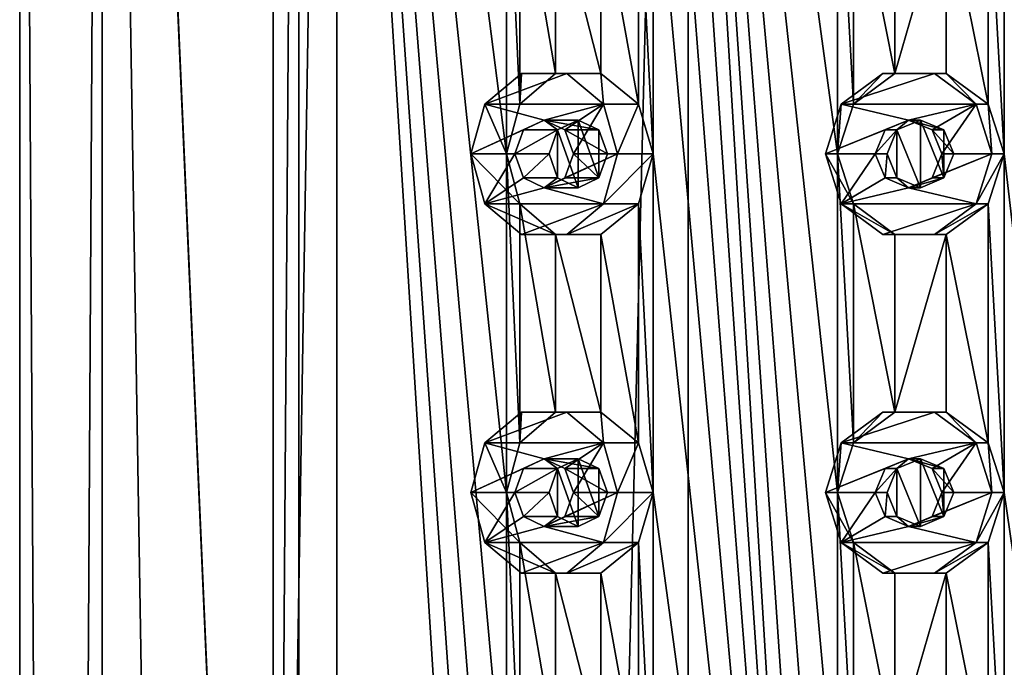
# Model space of a CAD drawing. Header units: millimetres. Extents: x -125 to 171, y -35 to 1363.
# Tile 249 of 256: x 32 to 47, y 897 to 907. Entities that reach past the tile are written whole.
import ezdxf

# ---------------------------------------------------------------- set-up
doc = ezdxf.new("R2010")
doc.units = ezdxf.units.MM
doc.header["$LTSCALE"] = 65.185185
for name, color, linetype in [('1788', 7, 'CONTINUOUS'), ('1792', 7, 'CONTINUOUS'), ('1794', 7, 'CONTINUOUS'), ('1875', 7, 'CONTINUOUS'), ('1876', 7, 'CONTINUOUS'), ('1877', 7, 'CONTINUOUS'), ('1878', 7, 'CONTINUOUS'), ('1879', 7, 'CONTINUOUS'), ('1880', 7, 'CONTINUOUS'), ('1881', 7, 'CONTINUOUS'), ('1882', 7, 'CONTINUOUS'), ('1883', 7, 'CONTINUOUS'), ('1884', 7, 'CONTINUOUS'), ('1895', 7, 'CONTINUOUS'), ('1896', 7, 'CONTINUOUS'), ('1897', 7, 'CONTINUOUS'), ('1898', 7, 'CONTINUOUS'), ('1899', 7, 'CONTINUOUS'), ('1900', 7, 'CONTINUOUS'), ('1901', 7, 'CONTINUOUS'), ('1902', 7, 'CONTINUOUS'), ('1903', 7, 'CONTINUOUS'), ('1904', 7, 'CONTINUOUS'), ('2157', 7, 'CONTINUOUS'), ('2158', 7, 'CONTINUOUS'), ('2167', 7, 'CONTINUOUS'), ('2168', 7, 'CONTINUOUS')]:
    doc.layers.add(name, color=color, linetype=linetype)

msp = doc.modelspace()

# ---------------------------------------------------------------- linework, layer by layer
at = {"layer": '1788', "linetype": 'CONTINUOUS'}
for points in [[(32.06, 721.3, 0), (33.278, 721.3, 6.123), (32.06, 932.7, 0), (32.06, 721.3, 0)], [(32.06, 932.7, 0), (33.278, 721.3, 6.123), (33.278, 932.7, 6.123), (32.06, 932.7, 0)], [(33.278, 721.3, -6.123), (32.06, 721.3, 0), (33.278, 932.7, -6.123), (33.278, 721.3, -6.123)], [(33.278, 932.7, -6.123), (32.06, 721.3, 0), (32.06, 932.7, 0), (33.278, 932.7, -6.123)], [(33.278, 721.3, 6.123), (36.746, 721.3, 11.314), (33.278, 932.7, 6.123), (33.278, 721.3, 6.123)], [(33.278, 932.7, 6.123), (36.746, 721.3, 11.314), (35.803, 875, 10.285), (33.278, 932.7, 6.123)], [(36.746, 721.3, -11.314), (33.278, 721.3, -6.123), (36.746, 932.7, -11.314), (36.746, 721.3, -11.314)], [(36.746, 932.7, -11.314), (33.278, 721.3, -6.123), (33.278, 932.7, -6.123), (36.746, 932.7, -11.314)], [(35.803, 929, 10.285), (33.278, 932.7, 6.123), (35.803, 875, 10.285), (35.803, 929, 10.285)], [(41.937, 721.3, -14.782), (36.746, 721.3, -11.314), (41.937, 932.7, -14.782), (41.937, 721.3, -14.782)], [(41.937, 932.7, -14.782), (36.746, 721.3, -11.314), (36.746, 932.7, -11.314), (41.937, 932.7, -14.782)], [(48.06, 721.3, -16), (41.937, 721.3, -14.782), (48.06, 932.7, -16), (48.06, 721.3, -16)], [(48.06, 932.7, -16), (41.937, 721.3, -14.782), (41.937, 932.7, -14.782), (48.06, 932.7, -16)]]:
    msp.add_3dface(points, dxfattribs=at)
at = {"layer": '1792', "linetype": 'CONTINUOUS'}
for points in [[(35.803, 929, 10.285), (35.803, 875, 10.285), (36.186, 929, 9.963), (35.803, 929, 10.285)], [(36.186, 929, 9.963), (35.803, 875, 10.285), (36.186, 875, 9.963), (36.186, 929, 9.963)]]:
    msp.add_3dface(points, dxfattribs=at)
at = {"layer": '1794', "linetype": 'CONTINUOUS'}
for points in [[(36.186, 929, 9.963), (36.186, 875, 9.963), (39.253, 880, 12.755), (36.186, 929, 9.963)], [(39.253, 910, 12.755), (36.186, 929, 9.963), (39.253, 905, 12.755), (39.253, 910, 12.755)], [(39.253, 905, 12.755), (36.186, 929, 9.963), (39.253, 900, 12.755), (39.253, 905, 12.755)], [(39.253, 900, 12.755), (36.186, 929, 9.963), (39.253, 895, 12.755), (39.253, 900, 12.755)], [(39.253, 895, 12.755), (36.186, 929, 9.963), (39.253, 890, 12.755), (39.253, 895, 12.755)], [(39.253, 890, 12.755), (36.186, 929, 9.963), (39.253, 885, 12.755), (39.253, 890, 12.755)], [(39.253, 885, 12.755), (36.186, 929, 9.963), (39.253, 880, 12.755), (39.253, 885, 12.755)], [(41.418, 925, 14.005), (41.418, 920, 14.005), (44.146, 880, 14.998), (41.418, 925, 14.005)], [(44.146, 910, 14.998), (41.418, 925, 14.005), (44.146, 905, 14.998), (44.146, 910, 14.998)], [(44.146, 905, 14.998), (41.418, 925, 14.005), (44.146, 900, 14.998), (44.146, 905, 14.998)], [(44.146, 900, 14.998), (41.418, 925, 14.005), (44.146, 895, 14.998), (44.146, 900, 14.998)], [(44.146, 895, 14.998), (41.418, 925, 14.005), (44.146, 890, 14.998), (44.146, 895, 14.998)], [(44.146, 890, 14.998), (41.418, 925, 14.005), (44.146, 885, 14.998), (44.146, 890, 14.998)], [(44.146, 885, 14.998), (41.418, 925, 14.005), (44.146, 880, 14.998), (44.146, 885, 14.998)], [(46.608, 925, 15.432), (46.608, 920, 15.432), (49.512, 880, 15.432), (46.608, 925, 15.432)], [(41.418, 920, 14.005), (41.418, 915, 14.005), (44.146, 880, 14.998), (41.418, 920, 14.005)], [(46.608, 920, 15.432), (46.608, 915, 15.432), (49.512, 880, 15.432), (46.608, 920, 15.432)], [(41.418, 915, 14.005), (41.418, 910, 14.005), (44.146, 880, 14.998), (41.418, 915, 14.005)], [(46.608, 915, 15.432), (46.608, 910, 15.432), (49.512, 880, 15.432), (46.608, 915, 15.432)], [(39.451, 909.265, 12.889), (39.253, 910, 12.755), (39.451, 905.735, 12.889), (39.451, 909.265, 12.889)], [(39.451, 905.735, 12.889), (39.253, 910, 12.755), (39.253, 905, 12.755), (39.451, 905.735, 12.889)], [(41.418, 910, 14.005), (41.202, 909.265, 13.9), (41.418, 905, 14.005), (41.418, 910, 14.005)], [(41.418, 910, 14.005), (41.418, 905, 14.005), (44.146, 880, 14.998), (41.418, 910, 14.005)], [(44.378, 909.265, 15.056), (44.146, 910, 14.998), (44.378, 905.735, 15.056), (44.378, 909.265, 15.056)], [(44.378, 905.735, 15.056), (44.146, 910, 14.998), (44.146, 905, 14.998), (44.378, 905.735, 15.056)], [(46.608, 910, 15.432), (46.37, 909.265, 15.408), (46.608, 905, 15.432), (46.608, 910, 15.432)], [(46.608, 910, 15.432), (46.608, 905, 15.432), (49.512, 880, 15.432), (46.608, 910, 15.432)], [(39.978, 908.811, 13.226), (39.451, 909.265, 12.889), (39.978, 906.189, 13.226), (39.978, 908.811, 13.226)], [(39.978, 906.189, 13.226), (39.451, 909.265, 12.889), (39.451, 905.735, 12.889), (39.978, 906.189, 13.226)], [(41.202, 909.265, 13.9), (40.647, 908.811, 13.612), (41.202, 905.735, 13.9), (41.202, 909.265, 13.9)], [(41.418, 905, 14.005), (41.202, 909.265, 13.9), (41.202, 905.735, 13.9), (41.418, 905, 14.005)], [(44.989, 908.811, 15.193), (44.378, 909.265, 15.056), (44.989, 906.189, 15.193), (44.989, 908.811, 15.193)], [(44.989, 906.189, 15.193), (44.378, 909.265, 15.056), (44.378, 905.735, 15.056), (44.989, 906.189, 15.193)], [(46.37, 909.265, 15.408), (45.749, 908.811, 15.327), (46.37, 905.735, 15.408), (46.37, 909.265, 15.408)], [(46.608, 905, 15.432), (46.37, 909.265, 15.408), (46.37, 905.735, 15.408), (46.608, 905, 15.432)], [(40.647, 908.811, 13.612), (39.978, 908.811, 13.226), (40.647, 906.189, 13.612), (40.647, 908.811, 13.612)], [(40.647, 906.189, 13.612), (39.978, 908.811, 13.226), (39.978, 906.189, 13.226), (40.647, 906.189, 13.612)], [(41.202, 905.735, 13.9), (40.647, 908.811, 13.612), (40.647, 906.189, 13.612), (41.202, 905.735, 13.9)], [(45.749, 908.811, 15.327), (44.989, 908.811, 15.193), (44.989, 906.189, 15.193), (45.749, 908.811, 15.327)], [(45.749, 906.189, 15.327), (45.749, 908.811, 15.327), (44.989, 906.189, 15.193), (45.749, 906.189, 15.327)], [(46.37, 905.735, 15.408), (45.749, 908.811, 15.327), (45.749, 906.189, 15.327), (46.37, 905.735, 15.408)], [(39.451, 904.265, 12.889), (39.253, 905, 12.755), (39.451, 900.735, 12.889), (39.451, 904.265, 12.889)], [(39.451, 900.735, 12.889), (39.253, 905, 12.755), (39.253, 900, 12.755), (39.451, 900.735, 12.889)], [(41.418, 905, 14.005), (41.202, 904.265, 13.9), (41.418, 900, 14.005), (41.418, 905, 14.005)], [(41.418, 905, 14.005), (41.418, 900, 14.005), (44.146, 880, 14.998), (41.418, 905, 14.005)], [(44.378, 904.265, 15.056), (44.146, 905, 14.998), (44.378, 900.735, 15.056), (44.378, 904.265, 15.056)], [(44.378, 900.735, 15.056), (44.146, 905, 14.998), (44.146, 900, 14.998), (44.378, 900.735, 15.056)], [(46.608, 905, 15.432), (46.37, 904.265, 15.408), (46.608, 900, 15.432), (46.608, 905, 15.432)], [(46.608, 905, 15.432), (46.608, 900, 15.432), (49.512, 880, 15.432), (46.608, 905, 15.432)], [(39.978, 903.811, 13.226), (39.451, 904.265, 12.889), (39.978, 901.189, 13.226), (39.978, 903.811, 13.226)], [(39.978, 901.189, 13.226), (39.451, 904.265, 12.889), (39.451, 900.735, 12.889), (39.978, 901.189, 13.226)], [(41.202, 904.265, 13.9), (40.647, 903.811, 13.612), (41.202, 900.735, 13.9), (41.202, 904.265, 13.9)], [(41.418, 900, 14.005), (41.202, 904.265, 13.9), (41.202, 900.735, 13.9), (41.418, 900, 14.005)], [(44.989, 903.811, 15.193), (44.378, 904.265, 15.056), (44.989, 901.189, 15.193), (44.989, 903.811, 15.193)], [(44.989, 901.189, 15.193), (44.378, 904.265, 15.056), (44.378, 900.735, 15.056), (44.989, 901.189, 15.193)], [(46.37, 904.265, 15.408), (45.749, 903.811, 15.327), (46.37, 900.735, 15.408), (46.37, 904.265, 15.408)], [(46.608, 900, 15.432), (46.37, 904.265, 15.408), (46.37, 900.735, 15.408), (46.608, 900, 15.432)], [(40.647, 903.811, 13.612), (39.978, 903.811, 13.226), (40.647, 901.189, 13.612), (40.647, 903.811, 13.612)], [(40.647, 901.189, 13.612), (39.978, 903.811, 13.226), (39.978, 901.189, 13.226), (40.647, 901.189, 13.612)], [(41.202, 900.735, 13.9), (40.647, 903.811, 13.612), (40.647, 901.189, 13.612), (41.202, 900.735, 13.9)], [(45.749, 903.811, 15.327), (44.989, 903.811, 15.193), (44.989, 901.189, 15.193), (45.749, 903.811, 15.327)], [(45.749, 901.189, 15.327), (45.749, 903.811, 15.327), (44.989, 901.189, 15.193), (45.749, 901.189, 15.327)], [(46.37, 900.735, 15.408), (45.749, 903.811, 15.327), (45.749, 901.189, 15.327), (46.37, 900.735, 15.408)], [(39.451, 899.265, 12.889), (39.253, 900, 12.755), (39.451, 895.735, 12.889), (39.451, 899.265, 12.889)], [(39.451, 895.735, 12.889), (39.253, 900, 12.755), (39.253, 895, 12.755), (39.451, 895.735, 12.889)], [(41.418, 900, 14.005), (41.202, 899.265, 13.9), (41.418, 895, 14.005), (41.418, 900, 14.005)], [(41.418, 900, 14.005), (41.418, 895, 14.005), (44.146, 880, 14.998), (41.418, 900, 14.005)], [(44.378, 899.265, 15.056), (44.146, 900, 14.998), (44.378, 895.735, 15.056), (44.378, 899.265, 15.056)], [(44.378, 895.735, 15.056), (44.146, 900, 14.998), (44.146, 895, 14.998), (44.378, 895.735, 15.056)], [(46.608, 900, 15.432), (46.37, 899.265, 15.408), (46.608, 895, 15.432), (46.608, 900, 15.432)], [(46.608, 900, 15.432), (46.608, 895, 15.432), (49.512, 880, 15.432), (46.608, 900, 15.432)], [(39.978, 898.811, 13.226), (39.451, 899.265, 12.889), (39.978, 896.189, 13.226), (39.978, 898.811, 13.226)], [(39.978, 896.189, 13.226), (39.451, 899.265, 12.889), (39.451, 895.735, 12.889), (39.978, 896.189, 13.226)], [(41.202, 899.265, 13.9), (40.647, 898.811, 13.612), (41.202, 895.735, 13.9), (41.202, 899.265, 13.9)], [(41.418, 895, 14.005), (41.202, 899.265, 13.9), (41.202, 895.735, 13.9), (41.418, 895, 14.005)], [(44.989, 898.811, 15.193), (44.378, 899.265, 15.056), (44.989, 896.189, 15.193), (44.989, 898.811, 15.193)], [(44.989, 896.189, 15.193), (44.378, 899.265, 15.056), (44.378, 895.735, 15.056), (44.989, 896.189, 15.193)], [(46.37, 899.265, 15.408), (45.749, 898.811, 15.327), (46.37, 895.735, 15.408), (46.37, 899.265, 15.408)], [(46.608, 895, 15.432), (46.37, 899.265, 15.408), (46.37, 895.735, 15.408), (46.608, 895, 15.432)], [(40.647, 898.811, 13.612), (39.978, 898.811, 13.226), (40.647, 896.189, 13.612), (40.647, 898.811, 13.612)], [(40.647, 896.189, 13.612), (39.978, 898.811, 13.226), (39.978, 896.189, 13.226), (40.647, 896.189, 13.612)], [(41.202, 895.735, 13.9), (40.647, 898.811, 13.612), (40.647, 896.189, 13.612), (41.202, 895.735, 13.9)], [(45.749, 898.811, 15.327), (44.989, 898.811, 15.193), (44.989, 896.189, 15.193), (45.749, 898.811, 15.327)], [(45.749, 896.189, 15.327), (45.749, 898.811, 15.327), (44.989, 896.189, 15.193), (45.749, 896.189, 15.327)], [(46.37, 895.735, 15.408), (45.749, 898.811, 15.327), (45.749, 896.189, 15.327), (46.37, 895.735, 15.408)]]:
    msp.add_3dface(points, dxfattribs=at)
at = {"layer": '1875', "linetype": 'CONTINUOUS'}
for points in [[(39.475, 906.189, 14.096), (38.934, 905.735, 13.784), (40.145, 906.189, 14.483), (39.475, 906.189, 14.096)], [(40.145, 906.189, 14.483), (38.934, 905.735, 13.784), (40.686, 905.735, 14.795), (40.145, 906.189, 14.483)], [(38.934, 905.735, 13.784), (38.727, 905, 13.664), (39.81, 905.5, 14.289), (38.934, 905.735, 13.784)], [(40.686, 905.735, 14.795), (38.934, 905.735, 13.784), (39.81, 905.5, 14.289), (40.686, 905.735, 14.795)], [(40.116, 905.354, 14.466), (40.686, 905.735, 14.795), (39.81, 905.5, 14.289), (40.116, 905.354, 14.466)], [(40.243, 905, 14.539), (40.686, 905.735, 14.795), (40.116, 905.354, 14.466), (40.243, 905, 14.539)], [(40.893, 905, 14.914), (40.686, 905.735, 14.795), (40.243, 905, 14.539), (40.893, 905, 14.914)], [(39.81, 905.5, 14.289), (38.727, 905, 13.664), (39.504, 905.354, 14.113), (39.81, 905.5, 14.289)], [(39.504, 905.354, 14.113), (38.727, 905, 13.664), (39.377, 905, 14.039), (39.504, 905.354, 14.113)], [(38.727, 905, 13.664), (38.934, 904.265, 13.784), (39.377, 905, 14.039), (38.727, 905, 13.664)], [(39.377, 905, 14.039), (38.934, 904.265, 13.784), (39.504, 904.646, 14.113), (39.377, 905, 14.039)], [(40.686, 904.265, 14.795), (40.893, 905, 14.914), (39.81, 904.5, 14.289), (40.686, 904.265, 14.795)], [(39.81, 904.5, 14.289), (40.893, 905, 14.914), (40.116, 904.646, 14.466), (39.81, 904.5, 14.289)], [(40.893, 905, 14.914), (40.243, 905, 14.539), (40.116, 904.646, 14.466), (40.893, 905, 14.914)], [(39.504, 904.646, 14.113), (38.934, 904.265, 13.784), (39.81, 904.5, 14.289), (39.504, 904.646, 14.113)], [(38.934, 904.265, 13.784), (40.686, 904.265, 14.795), (39.81, 904.5, 14.289), (38.934, 904.265, 13.784)], [(39.475, 903.811, 14.096), (40.686, 904.265, 14.795), (38.934, 904.265, 13.784), (39.475, 903.811, 14.096)], [(40.145, 903.811, 14.483), (40.686, 904.265, 14.795), (39.475, 903.811, 14.096), (40.145, 903.811, 14.483)]]:
    msp.add_3dface(points, dxfattribs=at)
at = {"layer": '1876', "linetype": 'CONTINUOUS'}
for points in [[(39.451, 905.735, 12.889), (38.934, 905.735, 13.784), (39.475, 906.189, 14.096), (39.451, 905.735, 12.889)], [(39.978, 906.189, 13.226), (39.451, 905.735, 12.889), (39.475, 906.189, 14.096), (39.978, 906.189, 13.226)], [(39.978, 906.189, 13.226), (39.475, 906.189, 14.096), (40.145, 906.189, 14.483), (39.978, 906.189, 13.226)], [(40.647, 906.189, 13.612), (39.978, 906.189, 13.226), (40.145, 906.189, 14.483), (40.647, 906.189, 13.612)], [(40.647, 906.189, 13.612), (40.145, 906.189, 14.483), (40.686, 905.735, 14.795), (40.647, 906.189, 13.612)], [(41.202, 905.735, 13.9), (40.647, 906.189, 13.612), (40.686, 905.735, 14.795), (41.202, 905.735, 13.9)], [(39.253, 905, 12.755), (38.727, 905, 13.664), (38.934, 905.735, 13.784), (39.253, 905, 12.755)], [(39.451, 905.735, 12.889), (39.253, 905, 12.755), (38.934, 905.735, 13.784), (39.451, 905.735, 12.889)], [(40.893, 905, 14.914), (41.202, 905.735, 13.9), (40.686, 905.735, 14.795), (40.893, 905, 14.914)], [(41.418, 905, 14.005), (41.202, 905.735, 13.9), (40.893, 905, 14.914), (41.418, 905, 14.005)]]:
    msp.add_3dface(points, dxfattribs=at)
at = {"layer": '1877', "linetype": 'CONTINUOUS'}
for points in [[(39.81, 905.5, 14.289), (39.504, 905.354, 14.113), (40.006, 905.354, 13.243), (39.81, 905.5, 14.289)], [(40.116, 905.354, 14.466), (39.81, 905.5, 14.289), (40.618, 905.354, 13.597), (40.116, 905.354, 14.466)], [(40.618, 905.354, 13.597), (39.81, 905.5, 14.289), (40.31, 905.5, 13.423), (40.618, 905.354, 13.597)], [(40.31, 905.5, 13.423), (39.81, 905.5, 14.289), (40.006, 905.354, 13.243), (40.31, 905.5, 13.423)], [(39.504, 905.354, 14.113), (39.377, 905, 14.039), (40.006, 905.354, 13.243), (39.504, 905.354, 14.113)], [(40.006, 905.354, 13.243), (39.377, 905, 14.039), (39.881, 905, 13.166), (40.006, 905.354, 13.243)], [(40.243, 905, 14.539), (40.116, 905.354, 14.466), (40.747, 905, 13.666), (40.243, 905, 14.539)], [(40.747, 905, 13.666), (40.116, 905.354, 14.466), (40.618, 905.354, 13.597), (40.747, 905, 13.666)]]:
    msp.add_3dface(points, dxfattribs=at)
at = {"layer": '1878', "linetype": 'CONTINUOUS'}
for points in [[(39.253, 905, 12.755), (39.451, 904.265, 12.889), (38.727, 905, 13.664), (39.253, 905, 12.755)], [(39.451, 904.265, 12.889), (38.934, 904.265, 13.784), (38.727, 905, 13.664), (39.451, 904.265, 12.889)], [(41.202, 904.265, 13.9), (41.418, 905, 14.005), (40.686, 904.265, 14.795), (41.202, 904.265, 13.9)], [(41.418, 905, 14.005), (40.893, 905, 14.914), (40.686, 904.265, 14.795), (41.418, 905, 14.005)], [(39.451, 904.265, 12.889), (39.978, 903.811, 13.226), (38.934, 904.265, 13.784), (39.451, 904.265, 12.889)], [(39.978, 903.811, 13.226), (39.475, 903.811, 14.096), (38.934, 904.265, 13.784), (39.978, 903.811, 13.226)], [(40.647, 903.811, 13.612), (41.202, 904.265, 13.9), (40.145, 903.811, 14.483), (40.647, 903.811, 13.612)], [(41.202, 904.265, 13.9), (40.686, 904.265, 14.795), (40.145, 903.811, 14.483), (41.202, 904.265, 13.9)], [(39.978, 903.811, 13.226), (40.647, 903.811, 13.612), (39.475, 903.811, 14.096), (39.978, 903.811, 13.226)], [(40.647, 903.811, 13.612), (40.145, 903.811, 14.483), (39.475, 903.811, 14.096), (40.647, 903.811, 13.612)]]:
    msp.add_3dface(points, dxfattribs=at)
at = {"layer": '1879', "linetype": 'CONTINUOUS'}
for points in [[(39.377, 905, 14.039), (39.504, 904.646, 14.113), (39.881, 905, 13.166), (39.377, 905, 14.039)], [(39.881, 905, 13.166), (39.504, 904.646, 14.113), (40.006, 904.646, 13.243), (39.881, 905, 13.166)], [(40.116, 904.646, 14.466), (40.243, 905, 14.539), (40.618, 904.646, 13.597), (40.116, 904.646, 14.466)], [(40.243, 905, 14.539), (40.747, 905, 13.666), (40.618, 904.646, 13.597), (40.243, 905, 14.539)], [(39.504, 904.646, 14.113), (39.81, 904.5, 14.289), (40.006, 904.646, 13.243), (39.504, 904.646, 14.113)], [(39.81, 904.5, 14.289), (40.116, 904.646, 14.466), (40.618, 904.646, 13.597), (39.81, 904.5, 14.289)], [(40.006, 904.646, 13.243), (39.81, 904.5, 14.289), (40.31, 904.5, 13.423), (40.006, 904.646, 13.243)], [(40.31, 904.5, 13.423), (39.81, 904.5, 14.289), (40.618, 904.646, 13.597), (40.31, 904.5, 13.423)]]:
    msp.add_3dface(points, dxfattribs=at)
at = {"layer": '1880', "linetype": 'CONTINUOUS'}
for points in [[(44.814, 906.189, 16.182), (44.199, 905.735, 16.074), (45.575, 906.189, 16.316), (44.814, 906.189, 16.182)], [(45.575, 906.189, 16.316), (44.199, 905.735, 16.074), (46.191, 905.735, 16.425), (45.575, 906.189, 16.316)], [(44.199, 905.735, 16.074), (43.964, 905, 16.032), (45.195, 905.5, 16.249), (44.199, 905.735, 16.074)], [(46.191, 905.735, 16.425), (44.199, 905.735, 16.074), (45.195, 905.5, 16.249), (46.191, 905.735, 16.425)], [(45.543, 905.354, 16.311), (46.191, 905.735, 16.425), (45.195, 905.5, 16.249), (45.543, 905.354, 16.311)], [(45.687, 905, 16.336), (46.191, 905.735, 16.425), (45.543, 905.354, 16.311), (45.687, 905, 16.336)], [(46.426, 905, 16.466), (46.191, 905.735, 16.425), (45.687, 905, 16.336), (46.426, 905, 16.466)], [(45.195, 905.5, 16.249), (43.964, 905, 16.032), (44.847, 905.354, 16.188), (45.195, 905.5, 16.249)], [(44.847, 905.354, 16.188), (43.964, 905, 16.032), (44.702, 905, 16.163), (44.847, 905.354, 16.188)], [(43.964, 905, 16.032), (44.199, 904.265, 16.074), (44.702, 905, 16.163), (43.964, 905, 16.032)], [(44.702, 905, 16.163), (44.199, 904.265, 16.074), (44.847, 904.646, 16.188), (44.702, 905, 16.163)], [(46.191, 904.265, 16.425), (46.426, 905, 16.466), (45.195, 904.5, 16.249), (46.191, 904.265, 16.425)], [(45.195, 904.5, 16.249), (46.426, 905, 16.466), (45.543, 904.646, 16.311), (45.195, 904.5, 16.249)], [(46.426, 905, 16.466), (45.687, 905, 16.336), (45.543, 904.646, 16.311), (46.426, 905, 16.466)], [(44.847, 904.646, 16.188), (44.199, 904.265, 16.074), (45.195, 904.5, 16.249), (44.847, 904.646, 16.188)], [(44.199, 904.265, 16.074), (46.191, 904.265, 16.425), (45.195, 904.5, 16.249), (44.199, 904.265, 16.074)], [(44.814, 903.811, 16.182), (46.191, 904.265, 16.425), (44.199, 904.265, 16.074), (44.814, 903.811, 16.182)], [(45.575, 903.811, 16.316), (46.191, 904.265, 16.425), (44.814, 903.811, 16.182), (45.575, 903.811, 16.316)]]:
    msp.add_3dface(points, dxfattribs=at)
at = {"layer": '1881', "linetype": 'CONTINUOUS'}
for points in [[(44.378, 905.735, 15.056), (44.199, 905.735, 16.074), (44.814, 906.189, 16.182), (44.378, 905.735, 15.056)], [(44.989, 906.189, 15.193), (44.378, 905.735, 15.056), (44.814, 906.189, 16.182), (44.989, 906.189, 15.193)], [(44.989, 906.189, 15.193), (44.814, 906.189, 16.182), (45.575, 906.189, 16.316), (44.989, 906.189, 15.193)], [(45.749, 906.189, 15.327), (44.989, 906.189, 15.193), (45.575, 906.189, 16.316), (45.749, 906.189, 15.327)], [(45.749, 906.189, 15.327), (45.575, 906.189, 16.316), (46.191, 905.735, 16.425), (45.749, 906.189, 15.327)], [(46.37, 905.735, 15.408), (45.749, 906.189, 15.327), (46.191, 905.735, 16.425), (46.37, 905.735, 15.408)], [(44.146, 905, 14.998), (43.964, 905, 16.032), (44.199, 905.735, 16.074), (44.146, 905, 14.998)], [(44.378, 905.735, 15.056), (44.146, 905, 14.998), (44.199, 905.735, 16.074), (44.378, 905.735, 15.056)], [(46.426, 905, 16.466), (46.37, 905.735, 15.408), (46.191, 905.735, 16.425), (46.426, 905, 16.466)], [(46.608, 905, 15.432), (46.37, 905.735, 15.408), (46.426, 905, 16.466), (46.608, 905, 15.432)]]:
    msp.add_3dface(points, dxfattribs=at)
at = {"layer": '1882', "linetype": 'CONTINUOUS'}
for points in [[(45.195, 905.5, 16.249), (44.847, 905.354, 16.188), (45.021, 905.354, 15.199), (45.195, 905.5, 16.249)], [(45.368, 905.5, 15.265), (45.195, 905.5, 16.249), (45.021, 905.354, 15.199), (45.368, 905.5, 15.265)], [(45.543, 905.354, 16.311), (45.195, 905.5, 16.249), (45.717, 905.354, 15.322), (45.543, 905.354, 16.311)], [(45.717, 905.354, 15.322), (45.195, 905.5, 16.249), (45.368, 905.5, 15.265), (45.717, 905.354, 15.322)], [(44.847, 905.354, 16.188), (44.702, 905, 16.163), (45.021, 905.354, 15.199), (44.847, 905.354, 16.188)], [(45.021, 905.354, 15.199), (44.702, 905, 16.163), (44.877, 905, 15.17), (45.021, 905.354, 15.199)], [(45.687, 905, 16.336), (45.543, 905.354, 16.311), (45.862, 905, 15.343), (45.687, 905, 16.336)], [(45.862, 905, 15.343), (45.543, 905.354, 16.311), (45.717, 905.354, 15.322), (45.862, 905, 15.343)]]:
    msp.add_3dface(points, dxfattribs=at)
at = {"layer": '1883', "linetype": 'CONTINUOUS'}
for points in [[(44.146, 905, 14.998), (44.378, 904.265, 15.056), (43.964, 905, 16.032), (44.146, 905, 14.998)], [(44.378, 904.265, 15.056), (44.199, 904.265, 16.074), (43.964, 905, 16.032), (44.378, 904.265, 15.056)], [(46.37, 904.265, 15.408), (46.608, 905, 15.432), (46.191, 904.265, 16.425), (46.37, 904.265, 15.408)], [(46.608, 905, 15.432), (46.426, 905, 16.466), (46.191, 904.265, 16.425), (46.608, 905, 15.432)], [(44.378, 904.265, 15.056), (44.989, 903.811, 15.193), (44.199, 904.265, 16.074), (44.378, 904.265, 15.056)], [(44.989, 903.811, 15.193), (44.814, 903.811, 16.182), (44.199, 904.265, 16.074), (44.989, 903.811, 15.193)], [(45.749, 903.811, 15.327), (46.37, 904.265, 15.408), (45.575, 903.811, 16.316), (45.749, 903.811, 15.327)], [(46.37, 904.265, 15.408), (46.191, 904.265, 16.425), (45.575, 903.811, 16.316), (46.37, 904.265, 15.408)], [(44.989, 903.811, 15.193), (45.749, 903.811, 15.327), (44.814, 903.811, 16.182), (44.989, 903.811, 15.193)], [(45.749, 903.811, 15.327), (45.575, 903.811, 16.316), (44.814, 903.811, 16.182), (45.749, 903.811, 15.327)]]:
    msp.add_3dface(points, dxfattribs=at)
at = {"layer": '1884', "linetype": 'CONTINUOUS'}
for points in [[(44.702, 905, 16.163), (44.847, 904.646, 16.188), (44.877, 905, 15.17), (44.702, 905, 16.163)], [(44.877, 905, 15.17), (44.847, 904.646, 16.188), (45.021, 904.646, 15.199), (44.877, 905, 15.17)], [(45.543, 904.646, 16.311), (45.687, 905, 16.336), (45.717, 904.646, 15.322), (45.543, 904.646, 16.311)], [(45.687, 905, 16.336), (45.862, 905, 15.343), (45.717, 904.646, 15.322), (45.687, 905, 16.336)], [(44.847, 904.646, 16.188), (45.195, 904.5, 16.249), (45.021, 904.646, 15.199), (44.847, 904.646, 16.188)], [(45.021, 904.646, 15.199), (45.195, 904.5, 16.249), (45.368, 904.5, 15.265), (45.021, 904.646, 15.199)], [(45.195, 904.5, 16.249), (45.543, 904.646, 16.311), (45.717, 904.646, 15.322), (45.195, 904.5, 16.249)], [(45.368, 904.5, 15.265), (45.195, 904.5, 16.249), (45.717, 904.646, 15.322), (45.368, 904.5, 15.265)]]:
    msp.add_3dface(points, dxfattribs=at)
at = {"layer": '1895', "linetype": 'CONTINUOUS'}
for points in [[(39.475, 901.189, 14.096), (38.934, 900.735, 13.784), (40.145, 901.189, 14.483), (39.475, 901.189, 14.096)], [(40.145, 901.189, 14.483), (38.934, 900.735, 13.784), (40.686, 900.735, 14.795), (40.145, 901.189, 14.483)], [(38.934, 900.735, 13.784), (38.727, 900, 13.664), (39.81, 900.5, 14.289), (38.934, 900.735, 13.784)], [(40.686, 900.735, 14.795), (38.934, 900.735, 13.784), (39.81, 900.5, 14.289), (40.686, 900.735, 14.795)], [(40.116, 900.354, 14.466), (40.686, 900.735, 14.795), (39.81, 900.5, 14.289), (40.116, 900.354, 14.466)], [(40.243, 900, 14.539), (40.686, 900.735, 14.795), (40.116, 900.354, 14.466), (40.243, 900, 14.539)], [(40.893, 900, 14.914), (40.686, 900.735, 14.795), (40.243, 900, 14.539), (40.893, 900, 14.914)], [(39.81, 900.5, 14.289), (38.727, 900, 13.664), (39.504, 900.354, 14.113), (39.81, 900.5, 14.289)], [(39.504, 900.354, 14.113), (38.727, 900, 13.664), (39.377, 900, 14.039), (39.504, 900.354, 14.113)], [(38.727, 900, 13.664), (38.934, 899.265, 13.784), (39.377, 900, 14.039), (38.727, 900, 13.664)], [(39.377, 900, 14.039), (38.934, 899.265, 13.784), (39.504, 899.646, 14.113), (39.377, 900, 14.039)], [(40.686, 899.265, 14.795), (40.893, 900, 14.914), (39.81, 899.5, 14.289), (40.686, 899.265, 14.795)], [(39.81, 899.5, 14.289), (40.893, 900, 14.914), (40.116, 899.646, 14.466), (39.81, 899.5, 14.289)], [(40.893, 900, 14.914), (40.243, 900, 14.539), (40.116, 899.646, 14.466), (40.893, 900, 14.914)], [(39.504, 899.646, 14.113), (38.934, 899.265, 13.784), (39.81, 899.5, 14.289), (39.504, 899.646, 14.113)], [(38.934, 899.265, 13.784), (40.686, 899.265, 14.795), (39.81, 899.5, 14.289), (38.934, 899.265, 13.784)], [(39.475, 898.811, 14.096), (40.686, 899.265, 14.795), (38.934, 899.265, 13.784), (39.475, 898.811, 14.096)], [(40.145, 898.811, 14.483), (40.686, 899.265, 14.795), (39.475, 898.811, 14.096), (40.145, 898.811, 14.483)]]:
    msp.add_3dface(points, dxfattribs=at)
at = {"layer": '1896', "linetype": 'CONTINUOUS'}
for points in [[(39.451, 900.735, 12.889), (38.934, 900.735, 13.784), (39.475, 901.189, 14.096), (39.451, 900.735, 12.889)], [(39.978, 901.189, 13.226), (39.451, 900.735, 12.889), (39.475, 901.189, 14.096), (39.978, 901.189, 13.226)], [(39.978, 901.189, 13.226), (39.475, 901.189, 14.096), (40.145, 901.189, 14.483), (39.978, 901.189, 13.226)], [(40.647, 901.189, 13.612), (39.978, 901.189, 13.226), (40.145, 901.189, 14.483), (40.647, 901.189, 13.612)], [(40.647, 901.189, 13.612), (40.145, 901.189, 14.483), (40.686, 900.735, 14.795), (40.647, 901.189, 13.612)], [(41.202, 900.735, 13.9), (40.647, 901.189, 13.612), (40.686, 900.735, 14.795), (41.202, 900.735, 13.9)], [(39.253, 900, 12.755), (38.727, 900, 13.664), (38.934, 900.735, 13.784), (39.253, 900, 12.755)], [(39.451, 900.735, 12.889), (39.253, 900, 12.755), (38.934, 900.735, 13.784), (39.451, 900.735, 12.889)], [(40.893, 900, 14.914), (41.202, 900.735, 13.9), (40.686, 900.735, 14.795), (40.893, 900, 14.914)], [(41.418, 900, 14.005), (41.202, 900.735, 13.9), (40.893, 900, 14.914), (41.418, 900, 14.005)]]:
    msp.add_3dface(points, dxfattribs=at)
at = {"layer": '1897', "linetype": 'CONTINUOUS'}
for points in [[(39.81, 900.5, 14.289), (39.504, 900.354, 14.113), (40.006, 900.354, 13.243), (39.81, 900.5, 14.289)], [(40.116, 900.354, 14.466), (39.81, 900.5, 14.289), (40.618, 900.354, 13.597), (40.116, 900.354, 14.466)], [(40.618, 900.354, 13.597), (39.81, 900.5, 14.289), (40.31, 900.5, 13.423), (40.618, 900.354, 13.597)], [(40.31, 900.5, 13.423), (39.81, 900.5, 14.289), (40.006, 900.354, 13.243), (40.31, 900.5, 13.423)], [(39.504, 900.354, 14.113), (39.377, 900, 14.039), (40.006, 900.354, 13.243), (39.504, 900.354, 14.113)], [(40.006, 900.354, 13.243), (39.377, 900, 14.039), (39.881, 900, 13.166), (40.006, 900.354, 13.243)], [(40.243, 900, 14.539), (40.116, 900.354, 14.466), (40.747, 900, 13.666), (40.243, 900, 14.539)], [(40.747, 900, 13.666), (40.116, 900.354, 14.466), (40.618, 900.354, 13.597), (40.747, 900, 13.666)]]:
    msp.add_3dface(points, dxfattribs=at)
at = {"layer": '1898', "linetype": 'CONTINUOUS'}
for points in [[(39.253, 900, 12.755), (39.451, 899.265, 12.889), (38.727, 900, 13.664), (39.253, 900, 12.755)], [(39.451, 899.265, 12.889), (38.934, 899.265, 13.784), (38.727, 900, 13.664), (39.451, 899.265, 12.889)], [(41.202, 899.265, 13.9), (41.418, 900, 14.005), (40.686, 899.265, 14.795), (41.202, 899.265, 13.9)], [(41.418, 900, 14.005), (40.893, 900, 14.914), (40.686, 899.265, 14.795), (41.418, 900, 14.005)], [(39.451, 899.265, 12.889), (39.978, 898.811, 13.226), (38.934, 899.265, 13.784), (39.451, 899.265, 12.889)], [(39.978, 898.811, 13.226), (39.475, 898.811, 14.096), (38.934, 899.265, 13.784), (39.978, 898.811, 13.226)], [(40.647, 898.811, 13.612), (41.202, 899.265, 13.9), (40.145, 898.811, 14.483), (40.647, 898.811, 13.612)], [(41.202, 899.265, 13.9), (40.686, 899.265, 14.795), (40.145, 898.811, 14.483), (41.202, 899.265, 13.9)], [(39.978, 898.811, 13.226), (40.647, 898.811, 13.612), (39.475, 898.811, 14.096), (39.978, 898.811, 13.226)], [(40.647, 898.811, 13.612), (40.145, 898.811, 14.483), (39.475, 898.811, 14.096), (40.647, 898.811, 13.612)]]:
    msp.add_3dface(points, dxfattribs=at)
at = {"layer": '1899', "linetype": 'CONTINUOUS'}
for points in [[(39.377, 900, 14.039), (39.504, 899.646, 14.113), (39.881, 900, 13.166), (39.377, 900, 14.039)], [(39.881, 900, 13.166), (39.504, 899.646, 14.113), (40.006, 899.646, 13.243), (39.881, 900, 13.166)], [(40.116, 899.646, 14.466), (40.243, 900, 14.539), (40.618, 899.646, 13.597), (40.116, 899.646, 14.466)], [(40.243, 900, 14.539), (40.747, 900, 13.666), (40.618, 899.646, 13.597), (40.243, 900, 14.539)], [(39.504, 899.646, 14.113), (39.81, 899.5, 14.289), (40.006, 899.646, 13.243), (39.504, 899.646, 14.113)], [(39.81, 899.5, 14.289), (40.116, 899.646, 14.466), (40.618, 899.646, 13.597), (39.81, 899.5, 14.289)], [(40.006, 899.646, 13.243), (39.81, 899.5, 14.289), (40.31, 899.5, 13.423), (40.006, 899.646, 13.243)], [(40.31, 899.5, 13.423), (39.81, 899.5, 14.289), (40.618, 899.646, 13.597), (40.31, 899.5, 13.423)]]:
    msp.add_3dface(points, dxfattribs=at)
at = {"layer": '1900', "linetype": 'CONTINUOUS'}
for points in [[(44.814, 901.189, 16.182), (44.199, 900.735, 16.074), (45.575, 901.189, 16.316), (44.814, 901.189, 16.182)], [(45.575, 901.189, 16.316), (44.199, 900.735, 16.074), (46.191, 900.735, 16.425), (45.575, 901.189, 16.316)], [(44.199, 900.735, 16.074), (43.964, 900, 16.032), (45.195, 900.5, 16.249), (44.199, 900.735, 16.074)], [(46.191, 900.735, 16.425), (44.199, 900.735, 16.074), (45.195, 900.5, 16.249), (46.191, 900.735, 16.425)], [(45.543, 900.354, 16.311), (46.191, 900.735, 16.425), (45.195, 900.5, 16.249), (45.543, 900.354, 16.311)], [(45.687, 900, 16.336), (46.191, 900.735, 16.425), (45.543, 900.354, 16.311), (45.687, 900, 16.336)], [(46.426, 900, 16.466), (46.191, 900.735, 16.425), (45.687, 900, 16.336), (46.426, 900, 16.466)], [(45.195, 900.5, 16.249), (43.964, 900, 16.032), (44.847, 900.354, 16.188), (45.195, 900.5, 16.249)], [(44.847, 900.354, 16.188), (43.964, 900, 16.032), (44.702, 900, 16.163), (44.847, 900.354, 16.188)], [(43.964, 900, 16.032), (44.199, 899.265, 16.074), (44.702, 900, 16.163), (43.964, 900, 16.032)], [(44.702, 900, 16.163), (44.199, 899.265, 16.074), (44.847, 899.646, 16.188), (44.702, 900, 16.163)], [(46.191, 899.265, 16.425), (46.426, 900, 16.466), (45.195, 899.5, 16.249), (46.191, 899.265, 16.425)], [(45.195, 899.5, 16.249), (46.426, 900, 16.466), (45.543, 899.646, 16.311), (45.195, 899.5, 16.249)], [(46.426, 900, 16.466), (45.687, 900, 16.336), (45.543, 899.646, 16.311), (46.426, 900, 16.466)], [(44.847, 899.646, 16.188), (44.199, 899.265, 16.074), (45.195, 899.5, 16.249), (44.847, 899.646, 16.188)], [(44.199, 899.265, 16.074), (46.191, 899.265, 16.425), (45.195, 899.5, 16.249), (44.199, 899.265, 16.074)], [(44.814, 898.811, 16.182), (46.191, 899.265, 16.425), (44.199, 899.265, 16.074), (44.814, 898.811, 16.182)], [(45.575, 898.811, 16.316), (46.191, 899.265, 16.425), (44.814, 898.811, 16.182), (45.575, 898.811, 16.316)]]:
    msp.add_3dface(points, dxfattribs=at)
at = {"layer": '1901', "linetype": 'CONTINUOUS'}
for points in [[(44.378, 900.735, 15.056), (44.199, 900.735, 16.074), (44.814, 901.189, 16.182), (44.378, 900.735, 15.056)], [(44.989, 901.189, 15.193), (44.378, 900.735, 15.056), (44.814, 901.189, 16.182), (44.989, 901.189, 15.193)], [(44.989, 901.189, 15.193), (44.814, 901.189, 16.182), (45.575, 901.189, 16.316), (44.989, 901.189, 15.193)], [(45.749, 901.189, 15.327), (44.989, 901.189, 15.193), (45.575, 901.189, 16.316), (45.749, 901.189, 15.327)], [(45.749, 901.189, 15.327), (45.575, 901.189, 16.316), (46.191, 900.735, 16.425), (45.749, 901.189, 15.327)], [(46.37, 900.735, 15.408), (45.749, 901.189, 15.327), (46.191, 900.735, 16.425), (46.37, 900.735, 15.408)], [(44.146, 900, 14.998), (43.964, 900, 16.032), (44.199, 900.735, 16.074), (44.146, 900, 14.998)], [(44.378, 900.735, 15.056), (44.146, 900, 14.998), (44.199, 900.735, 16.074), (44.378, 900.735, 15.056)], [(46.426, 900, 16.466), (46.37, 900.735, 15.408), (46.191, 900.735, 16.425), (46.426, 900, 16.466)], [(46.608, 900, 15.432), (46.37, 900.735, 15.408), (46.426, 900, 16.466), (46.608, 900, 15.432)]]:
    msp.add_3dface(points, dxfattribs=at)
at = {"layer": '1902', "linetype": 'CONTINUOUS'}
for points in [[(45.195, 900.5, 16.249), (44.847, 900.354, 16.188), (45.021, 900.354, 15.199), (45.195, 900.5, 16.249)], [(45.368, 900.5, 15.265), (45.195, 900.5, 16.249), (45.021, 900.354, 15.199), (45.368, 900.5, 15.265)], [(45.543, 900.354, 16.311), (45.195, 900.5, 16.249), (45.717, 900.354, 15.322), (45.543, 900.354, 16.311)], [(45.717, 900.354, 15.322), (45.195, 900.5, 16.249), (45.368, 900.5, 15.265), (45.717, 900.354, 15.322)], [(44.847, 900.354, 16.188), (44.702, 900, 16.163), (45.021, 900.354, 15.199), (44.847, 900.354, 16.188)], [(45.021, 900.354, 15.199), (44.702, 900, 16.163), (44.877, 900, 15.17), (45.021, 900.354, 15.199)], [(45.687, 900, 16.336), (45.543, 900.354, 16.311), (45.862, 900, 15.343), (45.687, 900, 16.336)], [(45.862, 900, 15.343), (45.543, 900.354, 16.311), (45.717, 900.354, 15.322), (45.862, 900, 15.343)]]:
    msp.add_3dface(points, dxfattribs=at)
at = {"layer": '1903', "linetype": 'CONTINUOUS'}
for points in [[(44.146, 900, 14.998), (44.378, 899.265, 15.056), (43.964, 900, 16.032), (44.146, 900, 14.998)], [(44.378, 899.265, 15.056), (44.199, 899.265, 16.074), (43.964, 900, 16.032), (44.378, 899.265, 15.056)], [(46.37, 899.265, 15.408), (46.608, 900, 15.432), (46.191, 899.265, 16.425), (46.37, 899.265, 15.408)], [(46.608, 900, 15.432), (46.426, 900, 16.466), (46.191, 899.265, 16.425), (46.608, 900, 15.432)], [(44.378, 899.265, 15.056), (44.989, 898.811, 15.193), (44.199, 899.265, 16.074), (44.378, 899.265, 15.056)], [(44.989, 898.811, 15.193), (44.814, 898.811, 16.182), (44.199, 899.265, 16.074), (44.989, 898.811, 15.193)], [(45.749, 898.811, 15.327), (46.37, 899.265, 15.408), (45.575, 898.811, 16.316), (45.749, 898.811, 15.327)], [(46.37, 899.265, 15.408), (46.191, 899.265, 16.425), (45.575, 898.811, 16.316), (46.37, 899.265, 15.408)], [(44.989, 898.811, 15.193), (45.749, 898.811, 15.327), (44.814, 898.811, 16.182), (44.989, 898.811, 15.193)], [(45.749, 898.811, 15.327), (45.575, 898.811, 16.316), (44.814, 898.811, 16.182), (45.749, 898.811, 15.327)]]:
    msp.add_3dface(points, dxfattribs=at)
at = {"layer": '1904', "linetype": 'CONTINUOUS'}
for points in [[(44.702, 900, 16.163), (44.847, 899.646, 16.188), (44.877, 900, 15.17), (44.702, 900, 16.163)], [(44.877, 900, 15.17), (44.847, 899.646, 16.188), (45.021, 899.646, 15.199), (44.877, 900, 15.17)], [(45.543, 899.646, 16.311), (45.687, 900, 16.336), (45.717, 899.646, 15.322), (45.543, 899.646, 16.311)], [(45.687, 900, 16.336), (45.862, 900, 15.343), (45.717, 899.646, 15.322), (45.687, 900, 16.336)], [(44.847, 899.646, 16.188), (45.195, 899.5, 16.249), (45.021, 899.646, 15.199), (44.847, 899.646, 16.188)], [(45.021, 899.646, 15.199), (45.195, 899.5, 16.249), (45.368, 899.5, 15.265), (45.021, 899.646, 15.199)], [(45.195, 899.5, 16.249), (45.543, 899.646, 16.311), (45.717, 899.646, 15.322), (45.195, 899.5, 16.249)], [(45.368, 899.5, 15.265), (45.195, 899.5, 16.249), (45.717, 899.646, 15.322), (45.368, 899.5, 15.265)]]:
    msp.add_3dface(points, dxfattribs=at)
at = {"layer": '2157', "linetype": 'CONTINUOUS'}
for points in [[(40.31, 900.5, 13.423), (40.006, 900.354, 13.243), (40.31, 899.5, 13.423), (40.31, 900.5, 13.423)], [(40.618, 900.354, 13.597), (40.31, 900.5, 13.423), (40.618, 899.646, 13.597), (40.618, 900.354, 13.597)], [(40.31, 900.5, 13.423), (40.31, 899.5, 13.423), (40.618, 899.646, 13.597), (40.31, 900.5, 13.423)], [(40.006, 900.354, 13.243), (39.881, 900, 13.166), (40.006, 899.646, 13.243), (40.006, 900.354, 13.243)], [(40.006, 900.354, 13.243), (40.006, 899.646, 13.243), (40.31, 899.5, 13.423), (40.006, 900.354, 13.243)], [(40.747, 900, 13.666), (40.618, 900.354, 13.597), (40.618, 899.646, 13.597), (40.747, 900, 13.666)]]:
    msp.add_3dface(points, dxfattribs=at)
at = {"layer": '2158', "linetype": 'CONTINUOUS'}
for points in [[(40.31, 905.5, 13.423), (40.006, 905.354, 13.243), (40.31, 904.5, 13.423), (40.31, 905.5, 13.423)], [(40.618, 905.354, 13.597), (40.31, 905.5, 13.423), (40.618, 904.646, 13.597), (40.618, 905.354, 13.597)], [(40.31, 905.5, 13.423), (40.31, 904.5, 13.423), (40.618, 904.646, 13.597), (40.31, 905.5, 13.423)], [(40.006, 905.354, 13.243), (39.881, 905, 13.166), (40.006, 904.646, 13.243), (40.006, 905.354, 13.243)], [(40.006, 905.354, 13.243), (40.006, 904.646, 13.243), (40.31, 904.5, 13.423), (40.006, 905.354, 13.243)], [(40.747, 905, 13.666), (40.618, 905.354, 13.597), (40.618, 904.646, 13.597), (40.747, 905, 13.666)]]:
    msp.add_3dface(points, dxfattribs=at)
at = {"layer": '2167', "linetype": 'CONTINUOUS'}
for points in [[(45.368, 900.5, 15.265), (45.021, 900.354, 15.199), (45.368, 899.5, 15.265), (45.368, 900.5, 15.265)], [(45.717, 900.354, 15.322), (45.368, 900.5, 15.265), (45.717, 899.646, 15.322), (45.717, 900.354, 15.322)], [(45.368, 900.5, 15.265), (45.368, 899.5, 15.265), (45.717, 899.646, 15.322), (45.368, 900.5, 15.265)], [(45.021, 900.354, 15.199), (44.877, 900, 15.17), (45.021, 899.646, 15.199), (45.021, 900.354, 15.199)], [(45.021, 900.354, 15.199), (45.021, 899.646, 15.199), (45.368, 899.5, 15.265), (45.021, 900.354, 15.199)], [(45.862, 900, 15.343), (45.717, 900.354, 15.322), (45.717, 899.646, 15.322), (45.862, 900, 15.343)]]:
    msp.add_3dface(points, dxfattribs=at)
at = {"layer": '2168', "linetype": 'CONTINUOUS'}
for points in [[(45.368, 905.5, 15.265), (45.021, 905.354, 15.199), (45.368, 904.5, 15.265), (45.368, 905.5, 15.265)], [(45.717, 905.354, 15.322), (45.368, 905.5, 15.265), (45.717, 904.646, 15.322), (45.717, 905.354, 15.322)], [(45.368, 905.5, 15.265), (45.368, 904.5, 15.265), (45.717, 904.646, 15.322), (45.368, 905.5, 15.265)], [(45.021, 905.354, 15.199), (44.877, 905, 15.17), (45.021, 904.646, 15.199), (45.021, 905.354, 15.199)], [(45.021, 905.354, 15.199), (45.021, 904.646, 15.199), (45.368, 904.5, 15.265), (45.021, 905.354, 15.199)], [(45.862, 905, 15.343), (45.717, 905.354, 15.322), (45.717, 904.646, 15.322), (45.862, 905, 15.343)]]:
    msp.add_3dface(points, dxfattribs=at)

doc.saveas('drawing.dxf')
